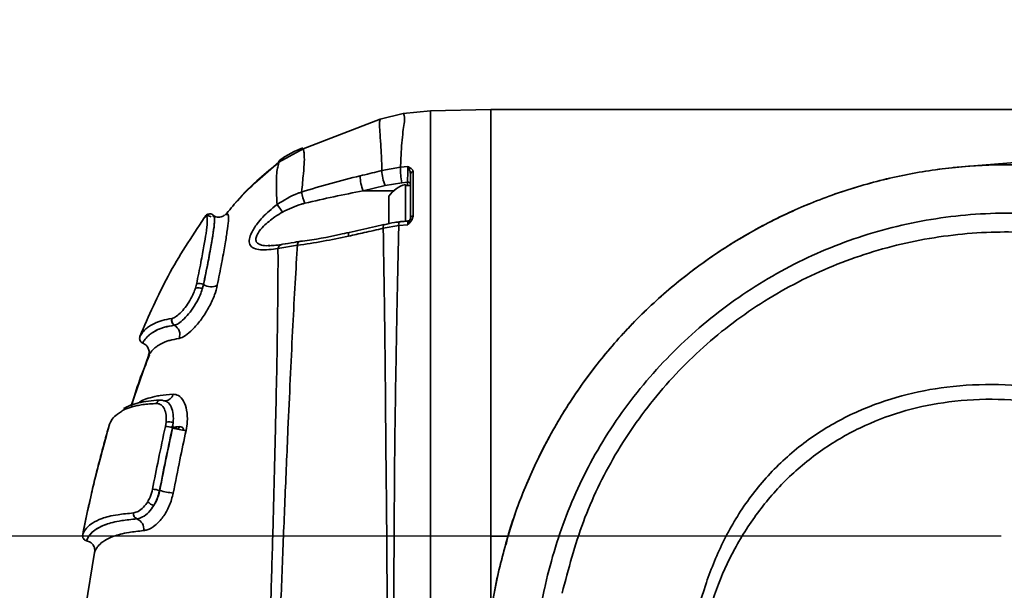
# Model space of a CAD drawing. Header units: millimetres. Extents: x -2031 to 1277, y -458 to 5880.
# Tile 30 of 62: x -580 to -481, y 4366 to 4423. Entities that reach past the tile are written whole.
import ezdxf

# ---------------------------------------------------------------- set-up
doc = ezdxf.new("R2010")
doc.units = ezdxf.units.MM
doc.header["$LTSCALE"] = 5
doc.layers.add('重要标记', color=1, linetype='Continuous', lineweight=25)

msp = doc.modelspace()

# ---------------------------------------------------------------- linework, layer by layer
at = {"linetype": 'Continuous', "lineweight": 35}
for p, q in [((-541.313, 4413.517), (-543.611, 4412.937)), ((-538.593, 4413.773), (-541.313, 4413.517)), ((-532.593, 4413.901), (-538.593, 4413.773)), ((-477.593, 4413.901), (-532.593, 4413.901)), ((-551.273, 4410.001), (-543.611, 4412.937)), ((-553.712, 4408.65), (-551.273, 4410.001)), ((-543.431, 4407.828), (-541.585, 4408.15)), ((-541.585, 4408.15), (-540.858, 4408.219)), ((-477.593, 4408.845), (-486.497, 4408.12)), ((-543.115, 4406.331), (-545.295, 4405.798)), ((-541.454, 4406.617), (-543.115, 4406.331)), ((-540.893, 4406.67), (-541.454, 4406.617)), ((-541.093, 4406.431), (-541.093, 4402.759)), ((-540.593, 4406.331), (-541.093, 4406.331)), ((-540.893, 4406.331), (-540.893, 4406.67)), ((-540.593, 4403.22), (-540.593, 4406.331)), ((-542.279, 4405.798), (-545.295, 4405.798)), ((-542.743, 4405.28), (-542.743, 4402.515)), ((-560.313, 4403.323), (-560.287, 4403.303)), ((-543.295, 4402.342), (-543.307, 4402.226)), ((-541.756, 4402.337), (-543.305, 4402.076)), ((-543.27, 4402.418), (-543.295, 4402.342)), ((-543.233, 4402.453), (-543.27, 4402.418)), ((-543.227, 4402.454), (-543.233, 4402.453)), ((-540.854, 4402.432), (-541.756, 4402.337)), ((-540.593, 4403.099), (-540.602, 4403.052)), ((-546.759, 4401.55), (-546.77, 4401.436)), ((-546.77, 4401.436), (-546.769, 4401.287)), ((-546.735, 4401.626), (-546.759, 4401.55)), ((-546.699, 4401.659), (-546.735, 4401.626)), ((-546.698, 4401.659), (-546.699, 4401.659)), ((-543.307, 4402.226), (-543.305, 4402.076)), ((-551.856, 4400.374), (-553.797, 4400.055)), ((-551.84, 4400.493), (-551.856, 4400.374)), ((-551.815, 4400.592), (-551.84, 4400.493)), ((-551.783, 4400.668), (-551.815, 4400.592)), ((-551.745, 4400.719), (-551.783, 4400.668)), ((-551.702, 4400.744), (-551.745, 4400.719)), ((-551.691, 4400.746), (-551.702, 4400.744)), ((-562.022, 4396.112), (-561.919, 4396.499)), ((-561.219, 4396.469), (-561.336, 4396.005)), ((-561.336, 4396.005), (-561.207, 4396.462)), ((-561.219, 4396.469), (-561.207, 4396.462)), ((-564.37, 4393.08), (-564.348, 4393.084)), ((-564.109, 4392.416), (-564.137, 4392.412)), ((-564.132, 4392.41), (-564.137, 4392.412)), ((-564.132, 4392.41), (-564.109, 4392.416)), ((-567.27, 4390.636), (-567.274, 4390.638)), ((-567.27, 4390.636), (-567.27, 4390.636)), ((-566.709, 4389.348), (-568.4, 4384.462)), ((-566.709, 4389.348), (-566.709, 4389.348)), ((-565.86, 4384.616), (-565.882, 4384.616)), ((-565.336, 4384.927), (-565.172, 4384.882)), ((-565.172, 4384.882), (-565.021, 4384.874)), ((-565.017, 4382.329), (-564.952, 4382.75)), ((-564.235, 4382.696), (-564.317, 4382.194)), ((-564.302, 4382.187), (-564.235, 4382.696)), ((-570.583, 4382.553), (-570.583, 4382.553)), ((-564.395, 4382.365), (-564.049, 4382.207)), ((-564.302, 4382.187), (-564.317, 4382.194)), ((-564.271, 4382.177), (-564.049, 4382.207)), ((-564.005, 4382.275), (-563.599, 4382.325)), ((-565.595, 4375.943), (-565.58, 4375.938)), ((-568.207, 4373.705), (-568.18, 4373.707)), ((-567.836, 4373.116), (-567.869, 4373.113)), ((-567.867, 4373.112), (-567.869, 4373.113)), ((-567.867, 4373.112), (-567.836, 4373.116)), ((-532.593, 4371.401), (-532.593, 4363.595)), ((-530.883, 4371.401), (-532.593, 4371.401)), ((-530.883, 4371.401), (-531.07, 4370.546)), ((-572.071, 4369.765), (-572.983, 4364.242)), ((-572.074, 4369.754), (-572.074, 4369.755)), ((-532.746, 4363.212), (-531.854, 4367.685)), ((-531.971, 4367.145), (-532.68, 4363.424)), ((-527.261, 4366.049), (-527.743, 4363.752))]:
    msp.add_line(p, q, dxfattribs=at)
at = {"color": 4, "linetype": 'ByBlock'}
msp.add_arc((-481.093, 4076.401), 580.375, 320, 180, dxfattribs=at)
at = {"linetype": 'Continuous', "lineweight": 35}
for centre, radius, start, end in [((-533.297, 4408.085), 8.289, 179.55139, 190.20555), ((-542.049, 4407.242), 3.552, 179.05688, 203.99692), ((-539.958, 4407.777), 3.474, 179.16806, 204.61423), ((-540.321, 4407.433), 0.273, 91.06153, 175.27519), ((-540.332, 4403.581), 2.95, 104.96102, 144.8337), ((-540.853, 4406.406), 0.266, 12.75903, 98.6615), ((-544.528, 4407.007), 7.036, 190.86649, 200.36477), ((-532.123, 4419.937), 26.722, 215.44154, 217.44784), ((-560.741, 4402.805), 0.5, 54.54779, 143.72072), ((-540.348, 4403.045), 0.251, 85.80309, 167.59739), ((-541.168, 4402.467), 0.602, 155.80262, 192.41921), ((-540.893, 4403.102), 0.3, 274.90483, 350.30153), ((-553.312, 4399.989), 0.489, 106.65194, 172.22441), ((-561.593, 4395.924), 0.661, 55.57886, 119.60274), ((-560.462, 4397.604), 1.363, 236.86069, 297.02343), ((-561.786, 4395.368), 0.781, 54.7764, 107.58619), ((-563.892, 4392.873), 0.522, 156.56724, 241.9785), ((-563.864, 4392.88), 0.525, 157.17094, 242.19691), ((-564.622, 4391.489), 1.043, 337.77331, 62.00971), ((-565.475, 4384.536), 0.416, 70.94449, 168.9405), ((-565.449, 4384.532), 0.42, 70.92381, 168.46643), ((-565.101, 4385.745), 0.875, 275.26204, 346.17545), ((-564.685, 4381.521), 1.258, 69.04512, 102.25251), ((-565.055, 4380.241), 2.088, 69.28758, 88.94851), ((-562.792, 4386.388), 4.464, 250.23916, 267.90568), ((-564.065, 4382.441), 0.48, 303.59483, 346.0409), ((-566.644, 4372.306), 3.785, 73.91805, 84.76807), ((-563.406, 4383.792), 8.149, 254.53039, 264.18536), ((-565.797, 4375.732), 1.34, 222.82312, 253.98709), ((-567.698, 4373.603), 0.52, 168.71498, 250.72382), ((-567.664, 4373.611), 0.525, 169.44057, 250.846), ((-568.214, 4372.134), 1.037, 349.25946, 70.44661)]:
    msp.add_arc(centre, radius, start, end, dxfattribs=at)
for points, knots in [([(-541.313, 4413.517), (-541.315, 4413.516), (-541.32, 4413.512), (-541.231, 4413.457), (-541.14, 4412.961), (-541.309, 4411.965), (-541.421, 4410.954), (-541.518, 4409.716), (-541.563, 4408.674), (-541.585, 4408.15)], [0, 0, 0, 0, 0.1093566, 0.2757534, 0.5241954, 0.6512224, 0.7782048, 0.8885621, 1, 1, 1, 1]), ([(-538.593, 4332.846), (-538.593, 4334.787), (-538.593, 4339.843), (-538.593, 4351.133), (-538.593, 4363.5), (-538.593, 4375.763), (-538.593, 4383.8), (-538.593, 4390.726), (-538.593, 4395.924), (-538.593, 4400.242), (-538.593, 4403.687), (-538.593, 4406.595), (-538.593, 4409.229), (-538.593, 4411.303), (-538.593, 4412.766), (-538.593, 4413.435), (-538.593, 4413.707), (-538.593, 4413.771), (-538.593, 4413.773), (-538.593, 4413.773)], [0, 0, 0, 0, 0.053267, 0.138768, 0.309771, 0.392588, 0.47528, 0.530284, 0.585155, 0.624092, 0.662983, 0.702023, 0.741101, 0.795096, 0.849225, 0.907039, 0.935912, 0.967947, 1, 1, 1, 1]), ([(-538.593, 4332.846), (-538.593, 4334.787), (-538.593, 4339.843), (-538.593, 4351.133), (-538.593, 4363.5), (-538.593, 4375.763), (-538.593, 4383.8), (-538.593, 4390.726), (-538.593, 4395.924), (-538.593, 4400.242), (-538.593, 4403.687), (-538.593, 4406.595), (-538.593, 4409.229), (-538.593, 4411.303), (-538.593, 4412.766), (-538.593, 4413.435), (-538.593, 4413.707), (-538.593, 4413.771), (-538.593, 4413.773), (-538.593, 4413.773)], [0, 0, 0, 0, 0.053267, 0.138768, 0.309771, 0.392588, 0.47528, 0.530284, 0.585155, 0.624092, 0.662983, 0.702023, 0.741101, 0.795096, 0.849225, 0.907039, 0.935912, 0.967947, 1, 1, 1, 1]), ([(-532.593, 4413.901), (-532.593, 4413.9), (-532.593, 4413.897), (-532.593, 4413.8), (-532.593, 4413.543), (-532.593, 4413.054), (-532.593, 4412.215), (-532.593, 4410.881), (-532.593, 4408.854), (-532.593, 4406.19), (-532.593, 4402.903), (-532.593, 4399.075), (-532.593, 4394.833), (-532.593, 4390.33), (-532.593, 4386.039), (-532.593, 4382.132), (-532.593, 4378.763), (-532.593, 4375.78), (-532.593, 4373.368), (-532.593, 4371.971), (-532.593, 4371.401)], [0, 0, 0, 0, 0.04139, 0.092287, 0.148853, 0.208019, 0.267474, 0.339866, 0.40884, 0.474542, 0.538306, 0.601892, 0.666582, 0.732552, 0.798651, 0.850044, 0.898235, 0.941053, 0.975945, 1, 1, 1, 1]), ([(-543.431, 4407.828), (-543.449, 4408.327), (-543.485, 4409.324), (-543.569, 4410.65), (-543.649, 4411.763), (-543.685, 4412.511), (-543.644, 4412.868), (-543.611, 4412.934), (-543.611, 4412.936), (-543.611, 4412.937)], [0, 0, 0, 0, 0.109029, 0.218108, 0.38621, 0.554946, 0.723497, 0.889294, 1, 1, 1, 1]), ([(-551.323, 4410.104), (-551.74, 4409.919), (-552.569, 4409.549), (-553.378, 4409.05), (-553.743, 4408.733), (-553.768, 4408.711)], [0, 0, 0, 0, 0.485237, 0.965497, 1, 1, 1, 1]), ([(-551.273, 4410.001), (-551.273, 4410.001), (-551.272, 4410.001), (-551.271, 4409.967), (-551.178, 4409.531), (-551.155, 4408.807), (-551.251, 4407.601), (-551.375, 4406.325), (-551.437, 4405.681)], [0, 0, 0, 0, 0.0765302, 0.3880071, 0.5453383, 0.7024426, 0.8495562, 1, 1, 1, 1]), ([(-553.712, 4408.65), (-555.152, 4407.43), (-557.068, 4405.806), (-558.649, 4403.866), (-559.042, 4403.384)], [0, 0, 0, 0, 0.7517516, 1, 1, 1, 1]), ([(-553.951, 4408.428), (-554.615, 4407.895), (-556.12, 4406.686), (-557.552, 4405.227), (-558.272, 4404.305), (-558.332, 4404.228)], [0, 0, 0, 0, 0.419352, 0.951221, 1, 1, 1, 1]), ([(-553.893, 4404.442), (-553.918, 4405.049), (-553.967, 4406.276), (-553.947, 4407.385), (-553.846, 4408.108), (-553.701, 4408.617), (-553.712, 4408.65), (-553.712, 4408.65), (-553.712, 4408.65)], [0, 0, 0, 0, 0.152277, 0.307971, 0.46036, 0.612849, 0.922619, 1, 1, 1, 1]), ([(-540.893, 4406.67), (-540.889, 4406.761), (-540.881, 4406.943), (-540.87, 4407.285), (-540.862, 4407.628), (-540.858, 4407.939), (-540.857, 4408.127), (-540.858, 4408.203), (-540.858, 4408.219)], [0, 0, 0, 0, 0.191463, 0.382731, 0.572993, 0.761635, 0.948953, 1, 1, 1, 1]), ([(-540.858, 4408.219), (-540.857, 4408.218), (-540.831, 4408.206), (-540.733, 4408.16), (-540.545, 4408.056), (-540.361, 4407.899), (-540.336, 4407.76), (-540.326, 4407.706)], [0, 0, 0, 0, 0.004429, 0.094437, 0.363193, 0.749392, 1, 1, 1, 1]), ([(-540.593, 4407.455), (-540.599, 4407.517), (-540.615, 4407.692), (-540.711, 4407.94), (-540.798, 4408.122), (-540.845, 4408.199), (-540.858, 4408.218), (-540.858, 4408.219)], [0, 0, 0, 0, 0.207028, 0.585665, 0.888568, 0.994277, 1, 1, 1, 1]), ([(-531.971, 4367.145), (-531.555, 4368.865), (-530.723, 4372.304), (-528.814, 4377.267), (-526.451, 4382.022), (-523.602, 4386.506), (-520.317, 4390.68), (-516.62, 4394.495), (-512.557, 4397.917), (-508.164, 4400.904), (-503.492, 4403.431), (-498.585, 4405.466), (-493.497, 4406.994), (-488.28, 4407.992), (-482.987, 4408.461), (-477.679, 4408.367), (-472.86, 4407.854), (-469.88, 4407.133), (-468.619, 4406.828)], [0, 0, 0, 0, 0.0635608, 0.1271181, 0.1906807, 0.2542361, 0.3177988, 0.3813542, 0.4449168, 0.5084722, 0.5720349, 0.6355903, 0.6991529, 0.7627083, 0.826271, 0.8898264, 0.953389, 1, 1, 1, 1]), ([(-468.653, 4406.823), (-469.67, 4407.082), (-472.405, 4407.777), (-476.98, 4408.314), (-482.296, 4408.482), (-487.606, 4408.082), (-492.845, 4407.149), (-497.963, 4405.684), (-502.904, 4403.706), (-507.618, 4401.233), (-512.054, 4398.292), (-516.167, 4394.914), (-519.915, 4391.134), (-523.256, 4386.99), (-526.159, 4382.529), (-528.582, 4377.792), (-530.547, 4372.84), (-531.419, 4369.403), (-531.854, 4367.685)], [0, 0, 0, 0, 0.037987, 0.102121, 0.166255, 0.230389, 0.294524, 0.358658, 0.422792, 0.486926, 0.551061, 0.615195, 0.679329, 0.743463, 0.807597, 0.871732, 0.935866, 1, 1, 1, 1]), ([(-551.437, 4405.681), (-550.466, 4405.98), (-548.522, 4406.58), (-546.575, 4407.06), (-545.601, 4407.301)], [0, 0, 0, 0, 0.499742, 1, 1, 1, 1]), ([(-545.601, 4407.301), (-544.968, 4407.453), (-544.244, 4407.627), (-543.522, 4407.805), (-543.431, 4407.828)], [0, 0, 0, 0, 0.873725, 1, 1, 1, 1]), ([(-540.593, 4403.099), (-540.593, 4404.144), (-540.593, 4405.757), (-540.593, 4407.013), (-540.593, 4407.455)], [0, 0, 0, 0, 0.647589, 1, 1, 1, 1]), ([(-540.326, 4407.706), (-540.327, 4407.255), (-540.328, 4406.402), (-540.329, 4404.924), (-540.33, 4403.849), (-540.33, 4403.295)], [0, 0, 0, 0, 0.351989, 0.66624, 1, 1, 1, 1]), ([(-553.893, 4404.442), (-553.217, 4404.864), (-552.431, 4405.355), (-551.559, 4405.641), (-551.437, 4405.681)], [0, 0, 0, 0, 0.860802, 1, 1, 1, 1]), ([(-545.295, 4405.798), (-546.269, 4405.613), (-548.213, 4405.244), (-550.155, 4404.787), (-551.124, 4404.559)], [0, 0, 0, 0, 0.501336, 1, 1, 1, 1]), ([(-553.797, 4400.055), (-554.413, 4399.975), (-555.334, 4399.855), (-556.24, 4400.037), (-556.644, 4400.399), (-556.684, 4400.972), (-556.432, 4401.699), (-555.802, 4402.682), (-554.888, 4403.655), (-554.161, 4404.23), (-553.893, 4404.442)], [0, 0, 0, 0, 0.219281, 0.327746, 0.436602, 0.53075, 0.61366, 0.730189, 0.900548, 1, 1, 1, 1]), ([(-551.124, 4404.559), (-551.233, 4404.531), (-552.002, 4404.335), (-552.721, 4403.988), (-553.337, 4403.689)], [0, 0, 0, 0, 0.142004, 1, 1, 1, 1]), ([(-560.217, 4403.247), (-560.193, 4403.244), (-560.135, 4403.236), (-560.096, 4402.811), (-560.221, 4401.855), (-560.446, 4400.443), (-560.767, 4398.72), (-561.066, 4397.231), (-561.219, 4396.469)], [0, 0, 0, 0, 0.133938, 0.332582, 0.535244, 0.684936, 0.838894, 1, 1, 1, 1]), ([(-561.207, 4396.462), (-561.061, 4397.192), (-560.774, 4398.623), (-560.455, 4400.336), (-560.228, 4401.747), (-560.097, 4402.691), (-560.127, 4403.134), (-560.191, 4403.377), (-560.277, 4403.332), (-560.33, 4403.303)], [0, 0, 0, 0, 0.122854, 0.241138, 0.362807, 0.517282, 0.647375, 0.778561, 1, 1, 1, 1]), ([(-560.855, 4403.011), (-560.856, 4403.042), (-560.859, 4403.359), (-561.013, 4403.256), (-561.096, 4403.159), (-561.138, 4403.11)], [0, 0, 0, 0, 0.050575, 0.524983, 1, 1, 1, 1]), ([(-560.208, 4403.34), (-560.263, 4403.396), (-560.403, 4403.543), (-560.845, 4403.476), (-560.995, 4403.317), (-561.082, 4403.218), (-561.107, 4403.176), (-561.114, 4403.165)], [0, 0, 0, 0, 0.144239, 0.373956, 0.596128, 0.886461, 1, 1, 1, 1]), ([(-560.44, 4403.205), (-560.497, 4403.239), (-560.611, 4403.305), (-560.812, 4403.316), (-560.927, 4403.265), (-560.982, 4403.24)], [0, 0, 0, 0, 0.343342, 0.686683, 1, 1, 1, 1]), ([(-559.113, 4403.401), (-559.12, 4403.392), (-559.155, 4403.352), (-559.417, 4403.154), (-560.004, 4403.178), (-560.147, 4403.295), (-560.208, 4403.345)], [0, 0, 0, 0, 0.081857, 0.4054, 0.744247, 1, 1, 1, 1]), ([(-559.042, 4403.384), (-559.01, 4403.423), (-558.947, 4403.503), (-558.814, 4403.527), (-558.724, 4403.318), (-558.717, 4402.83), (-558.842, 4401.876), (-559.077, 4400.405), (-559.399, 4398.639), (-559.694, 4397.145), (-559.843, 4396.39)], [0, 0, 0, 0, 0.179114, 0.358174, 0.465342, 0.572371, 0.699853, 0.799199, 0.898526, 1, 1, 1, 1]), ([(-553.337, 4403.689), (-553.593, 4403.533), (-554.273, 4403.119), (-555.144, 4402.412), (-555.77, 4401.673), (-556.013, 4401.156), (-556.014, 4400.878), (-555.921, 4400.651), (-555.779, 4400.528), (-555.448, 4400.391), (-555.11, 4400.317), (-554.733, 4400.349), (-554.616, 4400.359)], [0, 0, 0, 0, 0.130606, 0.347163, 0.486877, 0.58102, 0.663978, 0.685457, 0.782511, 0.80984, 0.941386, 1, 1, 1, 1]), ([(-540.33, 4403.295), (-540.34, 4403.217), (-540.364, 4403.018), (-540.546, 4402.748), (-540.732, 4402.55), (-540.827, 4402.457), (-540.852, 4402.433), (-540.854, 4402.432)], [0, 0, 0, 0, 0.251949, 0.642048, 0.90681, 0.995539, 1, 1, 1, 1]), ([(-471.225, 4402.549), (-473.054, 4402.873), (-476.711, 4403.521), (-483.085, 4403.694), (-490.217, 4402.905), (-497.884, 4400.715), (-505.061, 4397.249), (-511.578, 4392.647), (-517.223, 4387), (-521.839, 4380.583), (-525.229, 4373.546), (-526.698, 4368.614), (-527.247, 4366.111), (-527.247, 4366.111)], [0, 0, 0, 0, 0.075042, 0.150085, 0.257112, 0.364139, 0.471102, 0.578071, 0.685397, 0.79272, 0.896317, 0.999999, 1, 1, 1, 1]), ([(-561.139, 4403.109), (-562.403, 4401.209), (-564.896, 4397.463), (-566.674, 4393.329), (-567.551, 4391.291)], [0, 0, 0, 0, 0.506987, 1, 1, 1, 1]), ([(-561.919, 4396.499), (-561.766, 4397.246), (-561.47, 4398.698), (-561.155, 4400.38), (-560.923, 4401.771), (-560.828, 4402.659), (-560.847, 4402.902), (-560.855, 4403.011)], [0, 0, 0, 0, 0.193934, 0.376393, 0.558902, 0.800678, 1, 1, 1, 1]), ([(-561.138, 4403.109), (-561.138, 4403.109), (-561.139, 4403.109), (-561.139, 4403.109), (-561.139, 4403.109)], [0, 0, 0, 0, 0.994582, 1, 1, 1, 1]), ([(-543.231, 4402.454), (-543.61, 4402.365), (-544.763, 4402.093), (-545.922, 4401.836), (-546.699, 4401.663)], [0, 0, 0, 0, 0.3290819, 1, 1, 1, 1]), ([(-541.716, 4402.705), (-541.872, 4402.69), (-542.386, 4402.642), (-542.877, 4402.514), (-543.22, 4402.426)], [0, 0, 0, 0, 0.303157, 1, 1, 1, 1]), ([(-541.756, 4402.337), (-541.763, 4402.052), (-541.798, 4400.567), (-541.869, 4397.616), (-541.96, 4392.743), (-542.062, 4386.954), (-542.166, 4380.372), (-542.221, 4371.592), (-542.256, 4365.019), (-542.28, 4360.655)], [0, 0, 0, 0, 0.025053, 0.130571, 0.236263, 0.389159, 0.542877, 0.696542, 1, 1, 1, 1]), ([(-540.864, 4402.787), (-541.091, 4402.772), (-541.376, 4402.754), (-541.659, 4402.719), (-541.717, 4402.712)], [0, 0, 0, 0, 0.792939, 1, 1, 1, 1]), ([(-540.854, 4402.432), (-540.854, 4402.437), (-540.853, 4402.529), (-540.854, 4402.678), (-540.858, 4402.798), (-540.863, 4402.791), (-540.865, 4402.789)], [0, 0, 0, 0, 0.022799, 0.393301, 0.767059, 1, 1, 1, 1]), ([(-540.602, 4403.052), (-540.606, 4403.028), (-540.621, 4402.934), (-540.71, 4402.774), (-540.795, 4402.58), (-540.841, 4402.465), (-540.853, 4402.434), (-540.854, 4402.432)], [0, 0, 0, 0, 0.136516, 0.554499, 0.880037, 0.99372, 1, 1, 1, 1]), ([(-546.769, 4401.287), (-547.616, 4401.11), (-549.317, 4400.754), (-551.008, 4400.501), (-551.856, 4400.374)], [0, 0, 0, 0, 0.498219, 1, 1, 1, 1]), ([(-546.698, 4401.667), (-547.016, 4401.595), (-548.564, 4401.245), (-550.243, 4400.93), (-551.576, 4400.768), (-551.693, 4400.754)], [0, 0, 0, 0, 0.19092, 0.929032, 1, 1, 1, 1]), ([(-543.305, 4402.076), (-543.94, 4401.928), (-545.093, 4401.66), (-546.25, 4401.403), (-546.769, 4401.287)], [0, 0, 0, 0, 0.551059, 1, 1, 1, 1]), ([(-542.895, 4360.656), (-542.915, 4365.028), (-542.946, 4371.611), (-543.048, 4380.401), (-543.094, 4386.981), (-543.16, 4392.739), (-543.236, 4397.546), (-543.277, 4400.401), (-543.301, 4401.826), (-543.305, 4402.076)], [0, 0, 0, 0, 0.305495, 0.460001, 0.614565, 0.768251, 0.873096, 0.977779, 1, 1, 1, 1]), ([(-525.478, 4365.723), (-524.847, 4368.111), (-523.587, 4372.886), (-520.305, 4379.669), (-515.908, 4385.88), (-510.467, 4391.33), (-504.17, 4395.739), (-497.241, 4399.034), (-489.856, 4401.09), (-482.556, 4401.877), (-475.55, 4401.512), (-468.939, 4400.202), (-462.557, 4397.901), (-456.294, 4394.537), (-450.421, 4390.033), (-445.16, 4384.414), (-440.927, 4377.969), (-437.814, 4370.894), (-435.993, 4363.375), (-435.486, 4355.837), (-436.211, 4348.483), (-437.537, 4343.884), (-438.201, 4341.583)], [0, 0, 0, 0, 0.049974, 0.099903, 0.151736, 0.203565, 0.255177, 0.306793, 0.358308, 0.409825, 0.454906, 0.499986, 0.545937, 0.591887, 0.643555, 0.695224, 0.747163, 0.799096, 0.851119, 0.903147, 0.951547, 1, 1, 1, 1]), ([(-553.452, 4400.464), (-553.703, 4400.422), (-554.184, 4400.342), (-554.556, 4400.337), (-554.734, 4400.335)], [0, 0, 0, 0, 0.5232447, 1, 1, 1, 1]), ([(-551.856, 4400.374), (-551.865, 4400.244), (-551.952, 4398.909), (-552.116, 4396.135), (-552.347, 4391.748), (-552.575, 4387.026), (-552.832, 4381.386), (-553.105, 4374.972), (-553.393, 4367.828), (-553.577, 4363.057), (-553.668, 4360.672)], [0, 0, 0, 0, 0.012101, 0.124932, 0.237951, 0.359785, 0.481739, 0.654308, 0.82715, 1, 1, 1, 1]), ([(-551.691, 4400.742), (-551.857, 4400.719), (-552.428, 4400.639), (-553.039, 4400.521), (-553.414, 4400.466), (-553.454, 4400.459)], [0, 0, 0, 0, 0.268481, 0.920751, 1, 1, 1, 1]), ([(-554.636, 4360.677), (-554.563, 4363.075), (-554.416, 4367.872), (-554.215, 4375.054), (-554.054, 4381.486), (-553.932, 4387.118), (-553.855, 4391.772), (-553.8, 4396.029), (-553.789, 4398.674), (-553.796, 4399.93), (-553.797, 4400.055)], [0, 0, 0, 0, 0.174077, 0.348148, 0.521891, 0.644032, 0.766031, 0.876993, 0.987742, 1, 1, 1, 1]), ([(-559.843, 4396.39), (-559.922, 4396.078), (-560.091, 4395.412), (-560.616, 4394.266), (-561.318, 4393.132), (-562.11, 4392.158), (-562.873, 4391.454), (-563.38, 4391.153), (-563.599, 4391.106), (-563.656, 4391.094)], [0, 0, 0, 0, 0.143672, 0.306607, 0.46894, 0.629526, 0.787748, 0.944662, 1, 1, 1, 1]), ([(-564.348, 4393.084), (-564.24, 4393.121), (-564.013, 4393.199), (-563.548, 4393.589), (-563.042, 4394.166), (-562.571, 4394.868), (-562.221, 4395.548), (-562.079, 4395.948), (-562.022, 4396.112)], [0, 0, 0, 0, 0.162846, 0.346106, 0.524281, 0.700767, 0.877924, 1, 1, 1, 1]), ([(-561.336, 4396.005), (-561.404, 4395.811), (-561.571, 4395.333), (-561.988, 4394.527), (-562.551, 4393.696), (-563.158, 4393.012), (-563.713, 4392.552), (-563.982, 4392.459), (-564.109, 4392.416)], [0, 0, 0, 0, 0.122521, 0.300527, 0.477681, 0.656012, 0.838601, 1, 1, 1, 1]), ([(-567.551, 4391.291), (-567.531, 4391.339), (-567.493, 4391.428), (-567.212, 4391.812), (-566.863, 4392.135), (-566.538, 4392.374), (-566.253, 4392.528), (-565.983, 4392.65), (-565.861, 4392.702), (-565.675, 4392.775), (-565.232, 4392.928), (-564.715, 4393.019), (-564.37, 4393.08)], [0, 0, 0, 0, 0.264816, 0.487709, 0.599385, 0.655302, 0.767405, 0.795474, 0.802495, 0.830598, 0.886895, 1, 1, 1, 1]), ([(-564.137, 4392.412), (-564.476, 4392.352), (-564.986, 4392.262), (-565.421, 4392.112), (-565.605, 4392.04), (-565.725, 4391.989), (-565.993, 4391.868), (-566.274, 4391.716), (-566.596, 4391.479), (-566.94, 4391.157), (-567.218, 4390.775), (-567.254, 4390.686), (-567.274, 4390.638)], [0, 0, 0, 0, 0.111819, 0.167678, 0.195619, 0.202604, 0.230565, 0.342404, 0.398143, 0.51008, 0.73368, 1, 1, 1, 1]), ([(-567.27, 4390.636), (-567.249, 4390.685), (-567.213, 4390.774), (-566.933, 4391.158), (-566.589, 4391.479), (-566.267, 4391.715), (-565.986, 4391.867), (-565.719, 4391.988), (-565.599, 4392.038), (-565.416, 4392.11), (-564.981, 4392.26), (-564.472, 4392.35), (-564.132, 4392.41)], [0, 0, 0, 0, 0.268437, 0.49133, 0.602455, 0.658444, 0.769836, 0.79765, 0.804612, 0.832464, 0.888243, 1, 1, 1, 1]), ([(-567.563, 4390.961), (-567.56, 4390.945), (-567.545, 4390.869), (-567.459, 4390.757), (-567.353, 4390.661), (-567.279, 4390.644), (-567.264, 4390.64)], [0, 0, 0, 0, 0.103265, 0.505829, 0.897393, 1, 1, 1, 1]), ([(-563.656, 4391.094), (-563.985, 4391.036), (-564.479, 4390.949), (-564.901, 4390.804), (-565.079, 4390.734), (-565.196, 4390.684), (-565.457, 4390.566), (-565.731, 4390.417), (-566.046, 4390.185), (-566.383, 4389.867), (-566.654, 4389.485), (-566.689, 4389.396), (-566.709, 4389.348)], [0, 0, 0, 0, 0.109168, 0.16407, 0.191602, 0.198493, 0.226091, 0.336984, 0.392637, 0.504315, 0.728719, 1, 1, 1, 1]), ([(-566.585, 4389.451), (-566.941, 4388.611), (-567.645, 4386.951), (-568.153, 4385.184), (-568.404, 4384.311)], [0, 0, 0, 0, 0.506243, 1, 1, 1, 1]), ([(-451.023, 4345.074), (-451.023, 4345.074), (-450.671, 4346.161), (-450.036, 4348.357), (-449.271, 4352.139), (-448.948, 4356.425), (-449.36, 4361.229), (-450.701, 4365.957), (-452.336, 4369.297), (-454.512, 4372.732), (-457.353, 4376.183), (-462.037, 4380.109), (-467.332, 4383.154), (-472.349, 4385.035), (-477.262, 4386.145), (-481.978, 4386.612), (-486.956, 4386.387), (-491.652, 4385.476), (-496.066, 4383.936), (-500.24, 4381.642), (-504.007, 4378.609), (-507.125, 4374.933), (-509.541, 4370.854), (-511.275, 4366.513), (-512.081, 4363.546), (-512.417, 4362.048), (-512.417, 4362.048)], [0, 0, 0, 0, 0.000001, 0.033137, 0.066257, 0.111845, 0.157383, 0.205462, 0.253565, 0.264614, 0.323417, 0.382279, 0.441025, 0.499783, 0.53698, 0.586885, 0.636776, 0.681004, 0.725208, 0.771862, 0.818489, 0.864715, 0.910976, 0.955463, 0.999999, 1, 1, 1, 1]), ([(-565.882, 4384.616), (-566.373, 4384.586), (-567.107, 4384.541), (-568.377, 4384.29), (-569.111, 4384.049), (-569.376, 4383.843), (-569.394, 4383.829)], [0, 0, 0, 0, 0.275548, 0.412511, 0.959341, 1, 1, 1, 1]), ([(-565.488, 4384.954), (-565.516, 4384.953), (-566.003, 4384.945), (-566.754, 4384.867), (-567.765, 4384.674), (-568.574, 4384.429), (-568.976, 4384.219), (-569.188, 4384.107)], [0, 0, 0, 0, 0.013047, 0.231438, 0.469442, 0.719359, 1, 1, 1, 1]), ([(-567.68, 4384.676), (-567.628, 4384.718), (-567.352, 4384.941), (-566.601, 4385.203), (-565.394, 4385.452), (-564.708, 4385.503), (-564.251, 4385.536)], [0, 0, 0, 0, 0.1183632, 0.6263965, 0.7513943, 1, 1, 1, 1]), ([(-564.952, 4382.75), (-564.943, 4382.986), (-564.924, 4383.485), (-565.101, 4384.092), (-565.417, 4384.534), (-565.709, 4384.588), (-565.86, 4384.616)], [0, 0, 0, 0, 0.226546, 0.478849, 0.729863, 1, 1, 1, 1]), ([(-565.024, 4384.828), (-564.949, 4384.809), (-564.712, 4384.751), (-564.42, 4384.292), (-564.204, 4383.573), (-564.225, 4382.978), (-564.235, 4382.696)], [0, 0, 0, 0, 0.135961, 0.431545, 0.730355, 1, 1, 1, 1]), ([(-564.251, 4385.536), (-564.064, 4385.513), (-563.664, 4385.464), (-563.171, 4384.891), (-562.857, 4383.967), (-562.79, 4382.92), (-562.907, 4382.216), (-562.956, 4381.927)], [0, 0, 0, 0, 0.192093, 0.409672, 0.625824, 0.846221, 1, 1, 1, 1]), ([(-511.393, 4361.818), (-511, 4363.249), (-510.213, 4366.111), (-508.349, 4370.201), (-505.911, 4374.005), (-502.886, 4377.419), (-499.327, 4380.284), (-495.4, 4382.493), (-491.232, 4384.002), (-486.761, 4384.909), (-482.003, 4385.139), (-477.482, 4384.699), (-472.765, 4383.646), (-467.936, 4381.869), (-462.841, 4378.981), (-458.362, 4375.215), (-454.809, 4370.804), (-452.346, 4365.923), (-450.953, 4361.097), (-450.442, 4356.367), (-450.591, 4352.265), (-451.159, 4348.598), (-451.753, 4346.47), (-452.049, 4345.405)], [0, 0, 0, 0, 0.045049, 0.090072, 0.13606, 0.18203, 0.228131, 0.274233, 0.318254, 0.362293, 0.412343, 0.462418, 0.499825, 0.558951, 0.618048, 0.676912, 0.735712, 0.788837, 0.841981, 0.887428, 0.9329, 0.966445, 1, 1, 1, 1]), ([(-569.394, 4383.829), (-569.655, 4383.648), (-570.197, 4383.272), (-570.518, 4382.734), (-570.558, 4382.622), (-570.583, 4382.553)], [0, 0, 0, 0, 0.265334, 0.550939, 1, 1, 1, 1]), ([(-570.559, 4382.617), (-570.588, 4382.523), (-570.756, 4381.98), (-571.084, 4380.794), (-571.548, 4379.073), (-572.005, 4377.254), (-572.618, 4374.663), (-573.01, 4372.749), (-573.279, 4371.431)], [0, 0, 0, 0, 0.030087, 0.174798, 0.318069, 0.470068, 0.635296, 1, 1, 1, 1]), ([(-570.583, 4382.553), (-571.135, 4380.567), (-572.149, 4376.918), (-572.914, 4373.208), (-573.262, 4371.519)], [0, 0, 0, 0, 0.544425, 1, 1, 1, 1]), ([(-566.299, 4376.076), (-566.105, 4377.065), (-565.695, 4379.163), (-565.251, 4381.234), (-565.017, 4382.329)], [0, 0, 0, 0, 0.4716119, 1, 1, 1, 1]), ([(-564.317, 4382.194), (-564.551, 4381.099), (-564.993, 4379.028), (-565.403, 4376.931), (-565.595, 4375.943)], [0, 0, 0, 0, 0.528711, 1, 1, 1, 1]), ([(-565.58, 4375.938), (-565.362, 4377.05), (-564.952, 4379.146), (-564.509, 4381.216), (-564.302, 4382.187)], [0, 0, 0, 0, 0.530681, 1, 1, 1, 1]), ([(-562.956, 4381.927), (-563.163, 4380.955), (-563.605, 4378.886), (-564.015, 4376.794), (-564.232, 4375.685)], [0, 0, 0, 0, 0.470161, 1, 1, 1, 1]), ([(-564.181, 4382.149), (-564.123, 4382.158), (-564.027, 4382.173), (-563.888, 4382.178), (-563.832, 4382.18)], [0, 0, 0, 0, 0.599527, 1, 1, 1, 1]), ([(-564.049, 4382.207), (-564.017, 4382.213), (-563.981, 4382.219), (-563.953, 4382.193), (-563.95, 4382.19)], [0, 0, 0, 0, 0.891179, 1, 1, 1, 1]), ([(-563.599, 4382.325), (-563.522, 4382.312), (-563.368, 4382.287), (-563.226, 4382.125), (-563.194, 4381.971), (-563.188, 4381.94)], [0, 0, 0, 0, 0.4432025, 0.8879982, 1, 1, 1, 1]), ([(-566.78, 4374.822), (-566.698, 4374.969), (-566.482, 4375.353), (-566.369, 4375.8), (-566.299, 4376.076)], [0, 0, 0, 0, 0.382623, 1, 1, 1, 1]), ([(-565.595, 4375.943), (-565.679, 4375.614), (-565.814, 4375.081), (-566.069, 4374.62), (-566.167, 4374.445)], [0, 0, 0, 0, 0.618076, 1, 1, 1, 1]), ([(-566.167, 4374.445), (-566.066, 4374.619), (-565.799, 4375.076), (-565.664, 4375.608), (-565.58, 4375.938)], [0, 0, 0, 0, 0.380761, 1, 1, 1, 1]), ([(-568.18, 4373.707), (-568.027, 4373.745), (-567.705, 4373.825), (-567.198, 4374.221), (-566.913, 4374.631), (-566.78, 4374.822)], [0, 0, 0, 0, 0.325332, 0.685503, 1, 1, 1, 1]), ([(-564.232, 4375.685), (-564.345, 4375.252), (-564.57, 4374.391), (-565.233, 4373.266), (-566.026, 4372.426), (-566.716, 4372.024), (-567.079, 4371.961), (-567.195, 4371.941)], [0, 0, 0, 0, 0.229097, 0.456365, 0.679941, 0.898378, 1, 1, 1, 1]), ([(-566.167, 4374.445), (-566.326, 4374.217), (-566.667, 4373.731), (-567.274, 4373.257), (-567.656, 4373.161), (-567.836, 4373.116)], [0, 0, 0, 0, 0.316996, 0.677262, 1, 1, 1, 1]), ([(-573.262, 4371.519), (-573.262, 4371.52), (-573.26, 4371.525), (-573.176, 4371.807), (-572.835, 4372.267), (-572.332, 4372.701), (-571.432, 4373.161), (-570.1, 4373.517), (-568.746, 4373.651), (-568.207, 4373.705)], [0, 0, 0, 0, 0.102444, 0.368297, 0.502039, 0.635724, 0.772957, 0.909751, 1, 1, 1, 1]), ([(-567.869, 4373.113), (-568.398, 4373.058), (-569.737, 4372.92), (-571.052, 4372.566), (-571.943, 4372.108), (-572.443, 4371.677), (-572.782, 4371.219), (-572.865, 4370.938), (-572.866, 4370.932), (-572.867, 4370.931)], [0, 0, 0, 0, 0.088701, 0.224424, 0.360596, 0.494732, 0.628927, 0.896713, 1, 1, 1, 1]), ([(-572.864, 4370.93), (-572.864, 4370.93), (-572.865, 4370.925), (-572.82, 4371.144), (-572.468, 4371.655), (-571.954, 4372.105), (-571.022, 4372.562), (-569.725, 4372.922), (-568.395, 4373.058), (-567.867, 4373.112)], [0, 0, 0, 0, 0.047048, 0.345724, 0.495255, 0.645245, 0.777144, 0.911389, 1, 1, 1, 1]), ([(-567.195, 4371.941), (-567.704, 4371.884), (-568.991, 4371.74), (-570.258, 4371.394), (-571.171, 4370.931), (-571.69, 4370.477), (-572.024, 4369.983), (-572.072, 4369.76), (-572.071, 4369.765), (-572.071, 4369.765)], [0, 0, 0, 0, 0.085388, 0.216034, 0.34712, 0.497932, 0.648833, 0.952298, 1, 1, 1, 1]), ([(-527.247, 4366.111), (-527.247, 4366.111), (-527.252, 4366.09), (-527.256, 4366.069), (-527.261, 4366.049)], [0, 0, 0, 0, 0.000948, 1, 1, 1, 1])]:
    msp.add_open_spline(points, degree=3, knots=knots, dxfattribs=at)
for points in [[(-567.551, 4391.291), (-567.569, 4391.227), (-567.604, 4391.1), (-567.559, 4390.902), (-567.449, 4390.732), (-567.332, 4390.669), (-567.274, 4390.638)], [(-567.27, 4390.636), (-567.154, 4390.574), (-566.924, 4390.45), (-566.704, 4390.116), (-566.61, 4389.727), (-566.676, 4389.474), (-566.709, 4389.348)], [(-566.709, 4389.348), (-566.676, 4389.474), (-566.61, 4389.727), (-566.704, 4390.116), (-566.924, 4390.45), (-567.154, 4390.574), (-567.27, 4390.636)], [(-572.867, 4370.931), (-572.93, 4370.951), (-573.056, 4370.991), (-573.196, 4371.136), (-573.278, 4371.321), (-573.267, 4371.453), (-573.262, 4371.519)], [(-572.071, 4369.765), (-572.062, 4369.896), (-572.043, 4370.158), (-572.208, 4370.524), (-572.488, 4370.812), (-572.739, 4370.891), (-572.864, 4370.93)]]:
    msp.add_open_spline(points, degree=3, dxfattribs=at)
at = {"layer": '重要标记', "color": 1, "linetype": 'Continuous'}
msp.add_line((-481.718, 4371.401), (-721.649, 4371.401), dxfattribs=at)

doc.saveas('drawing.dxf')
